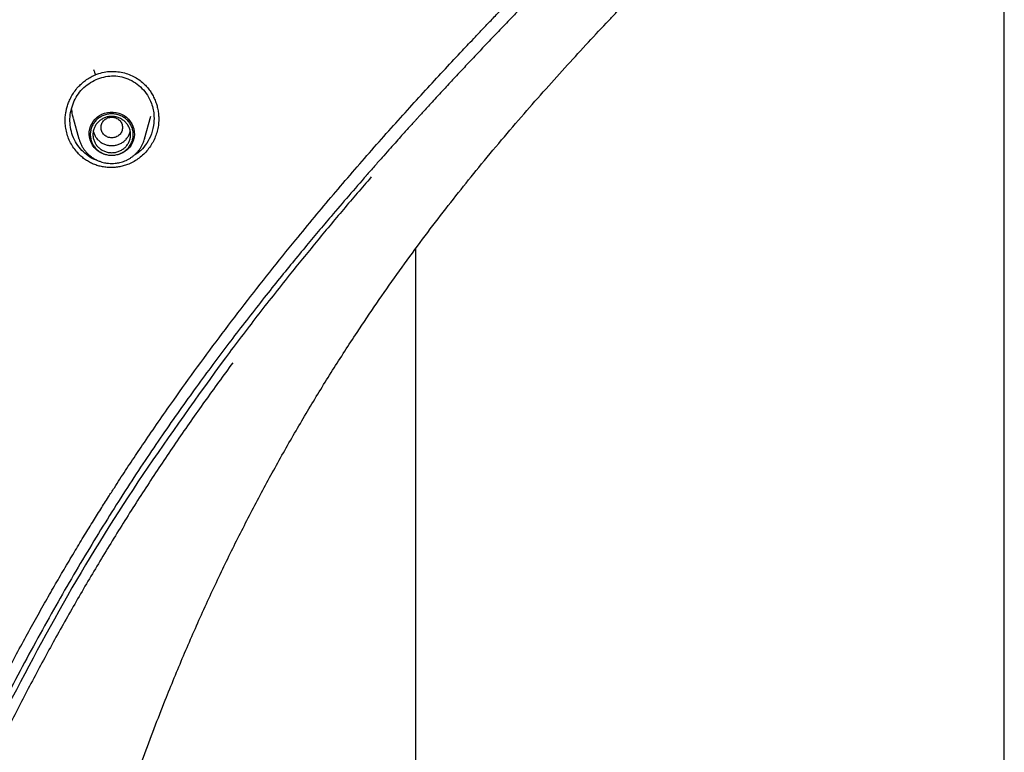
# Model space of a CAD drawing. Header units: millimetres. Extents: x 8 to 1762, y 12 to 2705.
# Tile 68 of 116: x 870 to 906, y 2232 to 2260. Entities that reach past the tile are written whole.
import ezdxf

# ---------------------------------------------------------------- set-up
doc = ezdxf.new("R2010")
doc.units = ezdxf.units.MM

msp = doc.modelspace()

# ---------------------------------------------------------------- linework, layer by layer
at = {"color": 7, "linetype": 'Continuous', "lineweight": 30}
for p, q in [((906.368, 2108.978), (906.368, 2280.094)), ((872.515, 2257.455), (872.556, 2257.473)), ((871.432, 2255.745), (871.431, 2255.772)), ((871.733, 2255.86), (871.941, 2255.092)), ((874.387, 2255.092), (874.613, 2255.928)), ((871.947, 2255.07), (871.941, 2255.092)), ((884.468, 2250.997), (884.468, 2108.978))]:
    msp.add_line(p, q, dxfattribs=at)
at = {"color": 7, "linetype": 'Continuous', "lineweight": 30, "flags": 128}
msp.add_lwpolyline([(873.164, 2254.466), (873.056, 2254.473), (872.951, 2254.493), (872.848, 2254.526), (872.751, 2254.571), (872.661, 2254.627), (872.579, 2254.694), (872.507, 2254.771), (872.445, 2254.856), (872.395, 2254.948), (872.358, 2255.046), (872.334, 2255.147), (872.324, 2255.25), (872.327, 2255.354), (872.344, 2255.456), (872.375, 2255.556), (872.419, 2255.651), (872.475, 2255.739), (872.542, 2255.821), (872.619, 2255.893), (872.705, 2255.955), (872.799, 2256.006), (872.899, 2256.045), (873.003, 2256.071), (873.11, 2256.084), (873.218, 2256.084), (873.324, 2256.071), (873.429, 2256.045), (873.528, 2256.006), (873.622, 2255.955), (873.708, 2255.893), (873.786, 2255.821), (873.853, 2255.739), (873.909, 2255.651), (873.952, 2255.556), (873.983, 2255.456), (874, 2255.354), (874.004, 2255.25), (873.993, 2255.147), (873.969, 2255.046), (873.932, 2254.948), (873.882, 2254.856), (873.821, 2254.771), (873.748, 2254.694), (873.666, 2254.627), (873.576, 2254.571), (873.479, 2254.526), (873.377, 2254.493), (873.271, 2254.473), (873.164, 2254.466)], dxfattribs=at)
at = {"color": 7, "linetype": 'Continuous', "lineweight": 30}
for points, knots in [([(868.903, 2234.548), (868.95, 2234.639), (869.135, 2235), (869.46, 2235.613), (869.871, 2236.377), (870.27, 2237.102), (870.655, 2237.787), (871.025, 2238.435), (871.391, 2239.064), (871.751, 2239.671), (872.103, 2240.254), (872.434, 2240.794), (872.744, 2241.29), (873.016, 2241.72), (873.255, 2242.092), (873.467, 2242.42), (873.675, 2242.738), (873.885, 2243.056), (874.098, 2243.374), (874.412, 2243.84), (874.83, 2244.452), (875.472, 2245.372), (876.246, 2246.453), (877.157, 2247.688), (878.09, 2248.914), (879.039, 2250.128), (879.912, 2251.212), (880.702, 2252.173), (881.406, 2253.012), (882.118, 2253.845), (882.835, 2254.669), (883.546, 2255.471), (884.24, 2256.244), (884.912, 2256.981), (885.566, 2257.688), (886.073, 2258.231), (886.446, 2258.627), (886.7, 2258.896), (886.977, 2259.188), (887.281, 2259.507), (887.61, 2259.851), (887.99, 2260.245), (888.423, 2260.693), (888.912, 2261.196), (889.438, 2261.736), (889.96, 2262.269), (890.473, 2262.792), (890.972, 2263.301), (891.494, 2263.834), (892.039, 2264.392), (892.6, 2264.972), (893.176, 2265.576), (893.764, 2266.206), (894.365, 2266.865), (894.764, 2267.32), (894.966, 2267.552)], [0, 0, 0, 0, 0.007311, 0.028852, 0.049414, 0.069008, 0.087638, 0.105308, 0.122022, 0.139306, 0.155436, 0.170412, 0.184235, 0.196904, 0.206579, 0.215582, 0.224546, 0.233555, 0.242608, 0.251705, 0.273317, 0.295167, 0.331131, 0.367446, 0.40376, 0.440053, 0.476308, 0.502114, 0.527905, 0.553691, 0.579481, 0.605067, 0.629405, 0.652927, 0.675637, 0.697535, 0.705554, 0.714217, 0.723749, 0.734153, 0.745429, 0.757581, 0.77303, 0.789701, 0.807599, 0.82673, 0.842928, 0.859924, 0.877727, 0.896352, 0.9158, 0.935694, 0.956367, 0.977807, 1, 1, 1, 1]), ([(895.401, 2267.46), (895.214, 2267.235), (894.846, 2266.792), (894.287, 2266.154), (893.74, 2265.545), (893.204, 2264.965), (892.687, 2264.414), (892.189, 2263.891), (891.712, 2263.394), (891.254, 2262.919), (890.79, 2262.441), (890.324, 2261.962), (889.859, 2261.484), (889.423, 2261.035), (889.005, 2260.604), (888.596, 2260.182), (888.193, 2259.762), (887.795, 2259.347), (887.401, 2258.934), (887.01, 2258.522), (886.62, 2258.109), (886.232, 2257.696), (885.848, 2257.285), (885.516, 2256.927), (885.245, 2256.633), (885.041, 2256.411), (884.867, 2256.222), (884.723, 2256.064), (884.624, 2255.955), (884.559, 2255.883), (884.508, 2255.828), (884.439, 2255.752), (884.343, 2255.646), (884.221, 2255.51), (884.071, 2255.345), (883.895, 2255.149), (883.692, 2254.922), (883.463, 2254.665), (883.208, 2254.378), (882.927, 2254.059), (882.732, 2253.835), (882.63, 2253.718)], [0, 0, 0, 0, 0.046706, 0.091959, 0.135698, 0.177887, 0.218514, 0.256892, 0.293726, 0.328976, 0.362618, 0.400539, 0.436119, 0.469333, 0.500801, 0.532135, 0.563414, 0.593826, 0.624179, 0.654471, 0.684699, 0.71486, 0.744954, 0.774467, 0.792774, 0.808766, 0.82244, 0.833795, 0.842832, 0.845912, 0.849302, 0.854747, 0.862329, 0.872048, 0.883905, 0.897901, 0.914036, 0.932311, 0.952729, 0.975291, 1, 1, 1, 1]), ([(869.739, 2203.353), (869.745, 2203.747), (869.758, 2204.52), (869.779, 2205.658), (869.805, 2206.753), (869.837, 2207.805), (869.876, 2208.814), (869.92, 2209.763), (869.97, 2210.652), (870.024, 2211.485), (870.083, 2212.279), (870.145, 2213.034), (870.213, 2213.765), (870.285, 2214.468), (870.36, 2215.143), (870.435, 2215.775), (870.51, 2216.364), (870.584, 2216.909), (870.654, 2217.404), (870.72, 2217.849), (870.782, 2218.245), (870.839, 2218.604), (870.892, 2218.926), (870.939, 2219.206), (870.98, 2219.446), (871.016, 2219.648), (871.046, 2219.819), (871.073, 2219.966), (871.096, 2220.092), (871.116, 2220.201), (871.135, 2220.304), (871.156, 2220.418), (871.183, 2220.558), (871.215, 2220.729), (871.255, 2220.934), (871.302, 2221.174), (871.357, 2221.447), (871.418, 2221.743), (871.483, 2222.055), (871.552, 2222.377), (871.624, 2222.708), (871.729, 2223.177), (871.872, 2223.794), (872.06, 2224.568), (872.266, 2225.381), (872.493, 2226.231), (872.741, 2227.118), (873.011, 2228.041), (873.306, 2229.001), (873.626, 2229.995), (873.974, 2231.024), (874.347, 2232.077), (874.742, 2233.139), (875.231, 2234.399), (875.825, 2235.846), (876.538, 2237.473), (877.277, 2239.058), (878.041, 2240.602), (878.828, 2242.105), (879.646, 2243.585), (880.495, 2245.042), (881.374, 2246.475), (882.218, 2247.783), (883.019, 2248.97), (883.769, 2250.042), (884.53, 2251.089), (885.294, 2252.104), (886.054, 2253.081), (886.842, 2254.059), (887.654, 2255.037), (888.489, 2256.011), (889.307, 2256.941), (890.107, 2257.829), (890.887, 2258.677), (891.493, 2259.326), (891.93, 2259.788), (892.194, 2260.066), (892.436, 2260.321), (892.648, 2260.543), (892.827, 2260.731), (892.974, 2260.885), (893.089, 2261.004), (893.171, 2261.09), (893.219, 2261.141), (893.252, 2261.176), (893.29, 2261.215), (893.354, 2261.282), (893.445, 2261.377), (893.565, 2261.502), (893.712, 2261.656), (893.886, 2261.837), (894.097, 2262.058), (894.346, 2262.319), (894.637, 2262.624), (894.961, 2262.965), (895.319, 2263.343), (895.705, 2263.755), (896.12, 2264.201), (896.561, 2264.683), (897.031, 2265.204), (897.348, 2265.567), (897.512, 2265.755)], [0, 0, 0, 0, 0.016671, 0.032736, 0.048196, 0.063051, 0.077303, 0.09095, 0.103263, 0.115038, 0.126276, 0.136977, 0.147141, 0.157334, 0.166922, 0.175907, 0.184287, 0.192063, 0.199234, 0.205443, 0.211114, 0.216248, 0.220845, 0.224906, 0.228291, 0.231184, 0.23359, 0.235664, 0.237482, 0.239044, 0.24035, 0.241933, 0.243928, 0.24639, 0.24932, 0.252792, 0.256751, 0.261111, 0.265622, 0.270268, 0.275049, 0.279965, 0.29064, 0.3019, 0.313746, 0.326178, 0.339194, 0.352797, 0.366984, 0.381757, 0.397116, 0.413047, 0.429144, 0.445213, 0.470406, 0.49553, 0.520584, 0.544675, 0.568703, 0.592667, 0.616568, 0.640405, 0.664178, 0.682812, 0.701409, 0.719909, 0.737989, 0.755595, 0.772727, 0.791621, 0.809905, 0.827579, 0.844644, 0.861099, 0.876941, 0.882725, 0.888365, 0.893425, 0.897814, 0.901532, 0.904579, 0.906955, 0.908659, 0.909693, 0.909946, 0.910736, 0.912021, 0.913938, 0.916419, 0.919464, 0.923072, 0.927245, 0.932587, 0.938637, 0.945394, 0.95286, 0.961033, 0.96975, 0.979149, 0.989232, 1, 1, 1, 1]), ([(872.556, 2257.475), (872.556, 2257.476), (872.558, 2257.479), (872.551, 2257.504), (872.539, 2257.539), (872.519, 2257.591), (872.502, 2257.634), (872.493, 2257.657)], [0, 0, 0, 0, 0.203774, 0.363174, 0.549065, 0.76137, 1, 1, 1, 1]), ([(872.545, 2257.469), (872.633, 2257.501), (872.805, 2257.564), (873.072, 2257.601), (873.331, 2257.6), (873.578, 2257.561), (873.81, 2257.489), (874.024, 2257.389), (874.218, 2257.265), (874.33, 2257.164), (874.386, 2257.114)], [0, 0, 0, 0, 0.140778, 0.275544, 0.405429, 0.531123, 0.653074, 0.77163, 0.88714, 1, 1, 1, 1]), ([(871.431, 2255.772), (871.431, 2255.804), (871.433, 2255.893), (871.448, 2256.027), (871.476, 2256.178), (871.516, 2256.327), (871.575, 2256.489), (871.657, 2256.662), (871.767, 2256.84), (871.895, 2257.002), (872.036, 2257.146), (872.186, 2257.268), (872.346, 2257.376), (872.462, 2257.43), (872.516, 2257.456)], [0, 0, 0, 0, 0.04586, 0.125903, 0.190136, 0.263013, 0.344487, 0.434609, 0.533444, 0.640962, 0.727299, 0.818513, 0.914689, 1, 1, 1, 1]), ([(872.614, 2254.295), (872.594, 2254.299), (872.474, 2254.321), (872.283, 2254.453), (872.041, 2254.647), (871.843, 2254.906), (871.653, 2255.294), (871.57, 2255.828), (871.706, 2256.442), (872.039, 2256.983), (872.398, 2257.195), (872.579, 2257.301)], [0, 0, 0, 0, 0.016092, 0.095539, 0.177371, 0.261854, 0.349239, 0.516718, 0.67525, 0.837153, 1, 1, 1, 1]), ([(872.579, 2257.301), (872.77, 2257.362), (873.061, 2257.454), (873.468, 2257.416), (873.768, 2257.331), (874.049, 2257.181), (874.297, 2256.974), (874.501, 2256.714), (874.671, 2256.366), (874.75, 2255.976), (874.727, 2255.555), (874.62, 2255.183), (874.429, 2254.857), (874.227, 2254.611), (874.064, 2254.518), (873.999, 2254.48)], [0, 0, 0, 0, 0.1265981, 0.1915252, 0.2574988, 0.3246311, 0.3930244, 0.4627715, 0.5339557, 0.6380038, 0.7122122, 0.8008685, 0.8810801, 0.9522909, 1, 1, 1, 1]), ([(874.386, 2257.114), (874.427, 2257.071), (874.509, 2256.984), (874.614, 2256.838), (874.705, 2256.684), (874.779, 2256.522), (874.838, 2256.354), (874.88, 2256.18), (874.904, 2256.035), (874.907, 2255.949), (874.908, 2255.921)], [0, 0, 0, 0, 0.135047, 0.269363, 0.403303, 0.537099, 0.67089, 0.804746, 0.938696, 1, 1, 1, 1]), ([(871.736, 2255.861), (871.731, 2255.873), (871.695, 2255.976), (871.689, 2256.086), (871.684, 2256.184)], [0, 0, 0, 0, 0.11291, 1, 1, 1, 1]), ([(873.794, 2254.148), (873.74, 2254.127), (873.631, 2254.086), (873.462, 2254.046), (873.291, 2254.021), (873.119, 2254.014), (872.947, 2254.025), (872.777, 2254.052), (872.61, 2254.097), (872.449, 2254.16), (872.295, 2254.239), (872.151, 2254.333), (872.016, 2254.442), (871.88, 2254.576), (871.748, 2254.741), (871.628, 2254.938), (871.535, 2255.149), (871.47, 2255.37), (871.434, 2255.581), (871.433, 2255.718), (871.432, 2255.778)], [0, 0, 0, 0, 0.051302, 0.102315, 0.153124, 0.203798, 0.254397, 0.304988, 0.355654, 0.406506, 0.457377, 0.508096, 0.558754, 0.609402, 0.676931, 0.7445, 0.812137, 0.879634, 0.946878, 1, 1, 1, 1]), ([(873.164, 2255.895), (873.112, 2255.889), (873.007, 2255.877), (872.873, 2255.788), (872.785, 2255.661), (872.753, 2255.509), (872.785, 2255.358), (872.873, 2255.229), (873.007, 2255.145), (873.164, 2255.113), (873.321, 2255.145), (873.454, 2255.229), (873.542, 2255.358), (873.575, 2255.509), (873.542, 2255.661), (873.454, 2255.788), (873.321, 2255.877), (873.216, 2255.889), (873.164, 2255.895)], [0, 0, 0, 0, 0.0625, 0.125, 0.1875, 0.25, 0.3125, 0.375, 0.4375, 0.5, 0.5625, 0.625, 0.6875, 0.75, 0.8125, 0.875, 0.9375, 1, 1, 1, 1]), ([(874.909, 2255.825), (874.91, 2255.782), (874.911, 2255.666), (874.883, 2255.476), (874.826, 2255.261), (874.742, 2255.054), (874.635, 2254.859), (874.505, 2254.678), (874.354, 2254.513), (874.185, 2254.367), (873.999, 2254.242), (873.863, 2254.179), (873.794, 2254.148)], [0, 0, 0, 0, 0.059687, 0.16398, 0.268131, 0.372236, 0.476403, 0.580664, 0.685035, 0.789576, 0.894453, 1, 1, 1, 1]), ([(874.91, 2255.921), (874.91, 2255.916), (874.915, 2255.878), (874.912, 2255.84), (874.91, 2255.808)], [0, 0, 0, 0, 0.155249, 1, 1, 1, 1]), ([(872.477, 2255.378), (872.477, 2255.378), (872.482, 2255.334), (872.515, 2255.25), (872.577, 2255.132), (872.666, 2255.029), (872.772, 2254.945), (872.894, 2254.882), (873.026, 2254.842), (873.118, 2254.837), (873.164, 2254.835)], [0, 0, 0, 0, 0.000201, 0.14303, 0.285858, 0.428687, 0.571515, 0.714343, 0.857172, 1, 1, 1, 1]), ([(873.164, 2254.835), (873.21, 2254.837), (873.301, 2254.842), (873.433, 2254.882), (873.555, 2254.945), (873.662, 2255.029), (873.75, 2255.132), (873.813, 2255.25), (873.846, 2255.334), (873.85, 2255.378), (873.85, 2255.378)], [0, 0, 0, 0, 0.142828, 0.285657, 0.428485, 0.571313, 0.714142, 0.85697, 0.999799, 1, 1, 1, 1]), ([(871.948, 2255.07), (871.956, 2255.044), (871.975, 2254.978), (872.02, 2254.876), (872.079, 2254.768), (872.147, 2254.669), (872.22, 2254.581), (872.302, 2254.5), (872.391, 2254.426), (872.486, 2254.361), (872.585, 2254.306), (872.688, 2254.26), (872.791, 2254.224), (872.885, 2254.2), (872.969, 2254.185), (873.059, 2254.174), (873.124, 2254.172), (873.164, 2254.171)], [0, 0, 0, 0, 0.0496429, 0.1278262, 0.2071241, 0.2783196, 0.3494978, 0.420611, 0.4915936, 0.5623337, 0.632628, 0.702066, 0.7696679, 0.8323369, 0.8815351, 0.9259885, 1, 1, 1, 1]), ([(873.164, 2254.171), (873.206, 2254.172), (873.265, 2254.174), (873.352, 2254.184), (873.426, 2254.197), (873.514, 2254.218), (873.604, 2254.247), (873.697, 2254.285), (873.789, 2254.331), (873.88, 2254.386), (873.967, 2254.45), (874.05, 2254.523), (874.127, 2254.604), (874.198, 2254.692), (874.26, 2254.787), (874.314, 2254.889), (874.358, 2254.993), (874.378, 2255.064), (874.388, 2255.098)], [0, 0, 0, 0, 0.075709, 0.106773, 0.158329, 0.212018, 0.269746, 0.33014, 0.392649, 0.456832, 0.522382, 0.589074, 0.656743, 0.72527, 0.79457, 0.864584, 0.935276, 1, 1, 1, 1]), ([(882.814, 2253.667), (882.469, 2253.266), (881.78, 2252.464), (880.763, 2251.244), (880.099, 2250.421), (879.767, 2250.009)], [0, 0, 0, 0, 0.333315, 0.666609, 1, 1, 1, 1]), ([(882.638, 2253.727), (882.418, 2253.474), (881.978, 2252.968), (881.542, 2252.457), (881.324, 2252.202)], [0, 0, 0, 0, 0.499792, 1, 1, 1, 1]), ([(881.324, 2252.202), (881.165, 2252.014), (880.837, 2251.627), (880.334, 2251.025), (879.807, 2250.384), (879.256, 2249.705), (878.682, 2248.985), (878.099, 2248.239), (877.509, 2247.469), (876.913, 2246.675), (876.302, 2245.842), (875.676, 2244.97), (875.039, 2244.056), (874.392, 2243.1), (873.737, 2242.101), (873.075, 2241.059), (872.407, 2239.974), (871.739, 2238.853), (871.073, 2237.696), (870.409, 2236.504), (869.745, 2235.276), (869.313, 2234.441), (869.095, 2234.02)], [0, 0, 0, 0, 0.033607, 0.069267, 0.106986, 0.146767, 0.188615, 0.232534, 0.275843, 0.320998, 0.368, 0.416847, 0.467536, 0.520062, 0.574439, 0.630653, 0.688686, 0.748517, 0.809011, 0.871204, 0.935081, 1, 1, 1, 1]), ([(879.767, 2250.009), (879.364, 2249.502), (878.559, 2248.489), (877.782, 2247.455), (877.393, 2246.939)], [0, 0, 0, 0, 0.500527, 1, 1, 1, 1]), ([(877.393, 2246.939), (876.353, 2245.501), (874.273, 2242.625), (871.458, 2238.109), (869.818, 2234.974), (868.997, 2233.405)], [0, 0, 0, 0, 0.333254, 0.666269, 1, 1, 1, 1]), ([(877.665, 2246.75), (877.314, 2246.271), (876.612, 2245.313), (875.595, 2243.852), (874.605, 2242.375), (873.646, 2240.881), (872.723, 2239.378), (871.834, 2237.867), (870.979, 2236.349), (870.152, 2234.816), (869.626, 2233.781), (869.362, 2233.263)], [0, 0, 0, 0, 0.112153, 0.22418, 0.336121, 0.448014, 0.559896, 0.669804, 0.779769, 0.889824, 1, 1, 1, 1])]:
    msp.add_open_spline(points, degree=3, knots=knots, dxfattribs=at)
for points in [[(873.964, 2255.246), (873.961, 2255.196), (873.955, 2255.095), (873.907, 2254.95), (873.833, 2254.815), (873.733, 2254.698), (873.611, 2254.601), (873.472, 2254.53), (873.321, 2254.486), (873.164, 2254.471), (873.007, 2254.486), (872.856, 2254.53), (872.716, 2254.601), (872.594, 2254.698), (872.494, 2254.815), (872.42, 2254.95), (872.374, 2255.095), (872.359, 2255.246), (872.374, 2255.398), (872.42, 2255.543), (872.494, 2255.678), (872.594, 2255.795), (872.716, 2255.892), (872.856, 2255.963), (873.007, 2256.007), (873.164, 2256.022), (873.321, 2256.007), (873.472, 2255.963), (873.611, 2255.892), (873.733, 2255.795), (873.833, 2255.678), (873.907, 2255.543), (873.955, 2255.398), (873.961, 2255.297), (873.964, 2255.246)], [(873.164, 2254.572), (873.118, 2254.574), (873.026, 2254.579), (872.894, 2254.62), (872.772, 2254.682), (872.666, 2254.766), (872.578, 2254.869), (872.513, 2254.987), (872.473, 2255.114), (872.459, 2255.246), (872.473, 2255.379), (872.513, 2255.506), (872.578, 2255.624), (872.666, 2255.727), (872.772, 2255.811), (872.894, 2255.874), (873.026, 2255.912), (873.164, 2255.925), (873.301, 2255.912), (873.433, 2255.874), (873.555, 2255.811), (873.662, 2255.727), (873.75, 2255.624), (873.815, 2255.506), (873.855, 2255.379), (873.868, 2255.246), (873.855, 2255.114), (873.815, 2254.987), (873.75, 2254.869), (873.662, 2254.766), (873.555, 2254.682), (873.433, 2254.62), (873.301, 2254.579), (873.21, 2254.574), (873.164, 2254.572)]]:
    msp.add_open_spline(points, degree=3, dxfattribs=at)

doc.saveas('drawing.dxf')
